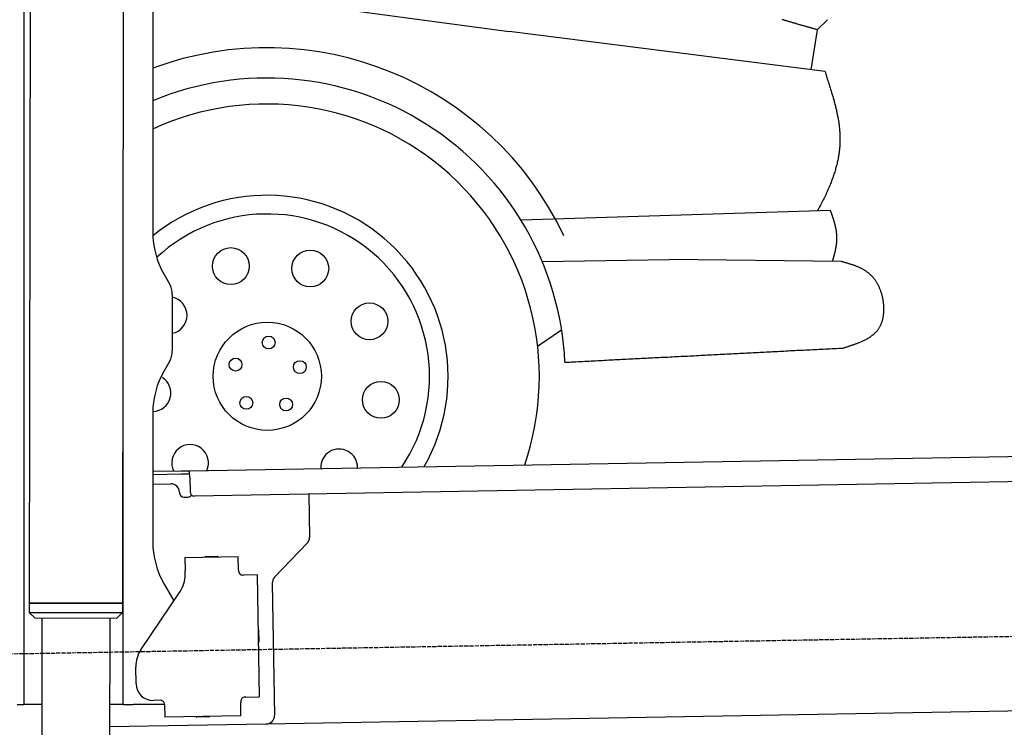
# Model space of a CAD drawing. Extents: x 1073 to 6773, y 6141 to 11466.
# Tile 39 of 53: x 4451 to 5612, y 8046 to 8880. Entities that reach past the tile are written whole.
import ezdxf

# ---------------------------------------------------------------- set-up
doc = ezdxf.new("R2010")
doc.units = 0
doc.linetypes.add('GEN3', pattern=[6.25, 5, -1.25])
doc.layers.get('0').update_dxf_attribs({"linetype": 'CONTINUOUS'})
doc.layers.add('3', color=6, linetype='GEN3')
doc.layers.add('CAR', color=10, linetype='CONTINUOUS')

msp = doc.modelspace()

# ---------------------------------------------------------------- linework, layer by layer
for p, q in [((4574.5, 10056.4), (4571.8, 8191.9)), ((4607.6, 9839.5), (4607.6, 8629.1)), ((4455.6, 9819.5), (4455.6, 8097.5)), ((4464.1, 9822.5), (4461.8, 8192.1)), ((4572.6, 8072.5), (4572.6, 8697)), ((4621, 8579.1), (4627.2, 8568.3)), ((4630.6, 8555.8), (4630.6, 8489.2)), ((4627.2, 8476.7), (4621, 8465.8)), ((4607.6, 8415.8), (4607.6, 8264.5)), ((4651, 8348), (6015.8, 8371.8)), ((4607.6, 8347.3), (4641, 8347.8)), ((4641.1, 8343.8), (4607.6, 8343.3)), ((4641, 8347.8), (4651, 8348)), ((4651.1, 8344), (4641.1, 8343.8)), ((4651.2, 8340), (4651, 8348)), ((4651.2, 8340), (4651.5, 8323)), ((6011.4, 8341.8), (4656.6, 8318.1)), ((4607.6, 8332.2), (4628.8, 8332.6)), ((4639, 8322.8), (4639, 8321.8)), ((4644.1, 8316.9), (4649.1, 8317)), ((4791.5, 8320.5), (4792.4, 8269.6)), ((4789.6, 8262.5), (4751.2, 8222.7)), ((4645.3, 8245.9), (4708.3, 8247)), ((4645.3, 8245.9), (4645.6, 8229.9)), ((4669.8, 8246.8), (4683.8, 8247.1)), ((4708.6, 8231), (4708.3, 8247)), ((4645.7, 8225.7), (4645.6, 8229.9)), ((4708.6, 8231), (4708.6, 8230)), ((4713.7, 8225.1), (4714.7, 8225.1)), ((4730.7, 8225.4), (4714.7, 8225.1)), ((4730.7, 8225.4), (4733.2, 8081.4)), ((4621, 8214.5), (4632.4, 8194.7)), ((4748.4, 8215.5), (4751.1, 8059.7)), ((4593.6, 8137.1), (4639.7, 8205.5)), ((4571.8, 8191.9), (4461.8, 8192.1)), ((4461.8, 8192.1), (4571.8, 8191.9)), ((4461.8, 8192.1), (4461.8, 8181.1)), ((4571.8, 8191.9), (4571.8, 8180.9)), ((4461.8, 8181.1), (4571.8, 8180.9)), ((4468.8, 8174.1), (4461.8, 8181.1)), ((4564.8, 8173.9), (4468.8, 8174.1)), ((4476.9, 8174), (4474.2, 6404)), ((4556.9, 8173.9), (4554.2, 6404)), ((4564.8, 8173.9), (4571.8, 8180.9)), ((4732.3, 8160.4), (4732.6, 8146.4)), ((4587.9, 8096.9), (4587.6, 8116.9)), ((4455.6, 8097.5), (4455.6, 8072.5)), ((4717.2, 8081.1), (4716.2, 8081.1)), ((4717.2, 8081.1), (4733.2, 8081.4)), ((4447.6, 8072.5), (4455.6, 8072.5)), ((4463.6, 8072.5), (4455.6, 8072.5)), ((4476.6, 8072.5), (4463.6, 8072.5)), ((4572.6, 8072.5), (4556.6, 8072.5)), ((4572.6, 8072.5), (4584.6, 8072.5)), ((4621.4, 8072.5), (4584.6, 8072.5)), ((4616.3, 8077.4), (4608.3, 8077.2)), ((4621.4, 8072.5), (4621.6, 8057.5)), ((4711.3, 8076), (4711.3, 8075)), ((4711.6, 8059), (4711.3, 8075)), ((5936.1, 8070.4), (4741.3, 8049.5)), ((4711.6, 8059), (4621.6, 8057.5)), ((4673.6, 8057.9), (4659.6, 8057.6)), ((4741.3, 8049.5), (4556.6, 8046.3))]:
    msp.add_line(p, q)
msp.add_polyline3d([(4621.4, 8072.4, 0), (4621.4, 8072.5, 0), (4621.4, 8072.5, 0), (4621.4, 8072.5, 0), (4621.4, 8072.5, 0), (4621.4, 8072.5, 0), (4621.4, 8072.5, 0), (4621.4, 8072.5, 0), (4621.4, 8072.5, 0), (4621.4, 8072.5, 0), (4621.4, 8072.5, 0), (4621.4, 8072.5, 0), (4621.4, 8072.5, 0), (4621.4, 8072.6, 0), (4621.4, 8072.6, 0), (4621.4, 8072.6, 0), (4621.4, 8072.6, 0), (4621.4, 8072.6, 0), (4621.4, 8072.6, 0), (4621.4, 8072.6, 0), (4621.4, 8072.6, 0), (4621.4, 8072.6, 0), (4621.4, 8072.6, 0), (4621.4, 8072.6, 0), (4621.4, 8072.6, 0), (4621.4, 8072.6, 0), (4621.3, 8072.6, 0), (4621.3, 8072.7, 0), (4621.3, 8072.7, 0), (4621.3, 8072.7, 0), (4621.3, 8072.7, 0), (4621.3, 8072.7, 0), (4621.3, 8072.7, 0), (4621.3, 8072.7, 0), (4621.3, 8072.7, 0), (4621.3, 8072.7, 0), (4621.3, 8072.7, 0), (4621.3, 8072.7, 0), (4621.3, 8072.8, 0), (4621.3, 8072.8, 0), (4621.3, 8072.8, 0), (4621.3, 8072.8, 0), (4621.3, 8072.8, 0), (4621.3, 8072.8, 0), (4621.3, 8072.8, 0), (4621.3, 8072.8, 0), (4621.3, 8072.8, 0), (4621.3, 8072.8, 0), (4621.3, 8072.8, 0), (4621.3, 8072.8, 0), (4621.3, 8072.8, 0), (4621.3, 8072.9, 0), (4621.3, 8072.9, 0), (4621.3, 8072.9, 0), (4621.3, 8072.9, 0), (4621.3, 8072.9, 0), (4621.3, 8072.9, 0), (4621.3, 8072.9, 0), (4621.3, 8072.9, 0), (4621.3, 8072.9, 0), (4621.3, 8072.9, 0), (4621.3, 8072.9, 0), (4621.3, 8072.9, 0), (4621.3, 8072.9, 0), (4621.3, 8072.9, 0), (4621.3, 8073, 0), (4621.3, 8073, 0), (4621.3, 8073, 0), (4621.3, 8073, 0), (4621.3, 8073, 0), (4621.3, 8073, 0), (4621.3, 8073, 0), (4621.3, 8073, 0), (4621.3, 8073, 0), (4621.3, 8073, 0), (4621.3, 8073, 0), (4621.3, 8073.1, 0), (4621.3, 8073.1, 0), (4621.3, 8073.1, 0), (4621.3, 8073.1, 0), (4621.3, 8073.1, 0), (4621.3, 8073.1, 0), (4621.3, 8073.1, 0), (4621.3, 8073.1, 0), (4621.3, 8073.1, 0), (4621.3, 8073.1, 0), (4621.3, 8073.1, 0), (4621.3, 8073.1, 0), (4621.3, 8073.1, 0), (4621.3, 8073.1, 0), (4621.3, 8073.2, 0), (4621.3, 8073.2, 0), (4621.3, 8073.2, 0), (4621.3, 8073.2, 0), (4621.3, 8073.2, 0), (4621.3, 8073.2, 0), (4621.3, 8073.2, 0), (4621.3, 8073.2, 0), (4621.3, 8073.2, 0), (4621.3, 8073.2, 0), (4621.3, 8073.2, 0), (4621.3, 8073.2, 0), (4621.3, 8073.2, 0), (4621.3, 8073.3, 0), (4621.3, 8073.3, 0), (4621.3, 8073.3, 0), (4621.3, 8073.3, 0), (4621.3, 8073.3, 0), (4621.3, 8073.3, 0), (4621.3, 8073.3, 0), (4621.3, 8073.3, 0), (4621.3, 8073.3, 0), (4621.3, 8073.3, 0), (4621.3, 8073.3, 0), (4621.3, 8073.4, 0), (4621.2, 8073.4, 0), (4621.2, 8073.4, 0), (4621.2, 8073.4, 0), (4621.2, 8073.4, 0), (4621.2, 8073.4, 0), (4621.2, 8073.4, 0), (4621.2, 8073.4, 0), (4621.2, 8073.4, 0), (4621.2, 8073.4, 0), (4621.2, 8073.4, 0), (4621.2, 8073.4, 0), (4621.2, 8073.4, 0), (4621.2, 8073.4, 0)])
for centre, radius, start, end in [((4571.6, 8673.5), 2, 60, 61.1039), ((4571.6, 8651.5), 2, 297.616, 300), ((4707.6, 8629.1), 100, 180, 210), ((4605.6, 8555.8), 25, 0, 30), ((4605.6, 8489.2), 25, 330, 0), ((4707.6, 8415.8), 100, 150, 180), ((4629, 8322.6), 10, 1, 91), ((4644, 8321.9), 5, 181, 271), ((4649, 8322), 5, 271, 327.7633), ((4656.5, 8323.1), 5, 181, 271), ((4782.4, 8269.4), 10, 316, 1), ((4707.6, 8264.5), 100, 180, 210), ((4669.8, 8245.8), 1, 91, 151), ((4683.8, 8246.1), 1, 31, 91), ((4571.6, 8223.5), 2, 60, 82.1586), ((4610.7, 8225), 35, 326, 1), ((4713.6, 8230.1), 5, 181, 271), ((4758.4, 8215.7), 10, 136, 181), ((4571.6, 8201.5), 2, 276.6849, 300), ((4731.3, 8160.4), 1, 1, 61), ((4731.6, 8146.4), 1, 301, 1), ((4622.6, 8117.5), 35, 146, 181), ((4607.9, 8097.2), 20, 181, 271), ((4716.3, 8076.1), 5, 91, 181), ((4616.4, 8072.4), 5, 12.537, 91), ((4659.6, 8058.6), 1, 211, 271), ((4673.6, 8058.9), 1, 271, 331), ((4741.1, 8059.5), 10, 271, 1)]:
    msp.add_arc(centre, radius, start, end)
at = {"layer": '3'}
msp.add_line((1175.3, 8075.3), (6230.4, 8163.5), dxfattribs=at)
at = {"layer": 'CAR'}
for p, q in [((4769.5, 8900.3), (5027.7, 8865.5)), ((5403.1, 8879.6), (5391.2, 8867.8)), ((5400.3, 8818.4), (5027.7, 8865.5)), ((5391.2, 8867.8), (5383.4, 8820.5)), ((5406.8, 8654.7), (5041.8, 8643.3)), ((5066.8, 8594.5), (5216.5, 8597.1)), ((5419.8, 8594.5), (5216.5, 8597.1)), ((5061.4, 8494.7), (5089.7, 8514))]:
    msp.add_line(p, q, dxfattribs=at)
for points in [[(5391.2, 8867.8, 0), (5390.4, 8868, 0), (5389.7, 8868.2, 0), (5388.9, 8868.4, 0), (5388.1, 8868.6, 0), (5387.3, 8868.9, 0), (5386.5, 8869.1, 0), (5385.7, 8869.3, 0), (5384.9, 8869.5, 0), (5384.1, 8869.7, 0), (5383.4, 8870, 0), (5382.6, 8870.2, 0), (5381.8, 8870.4, 0), (5381, 8870.6, 0), (5380.2, 8870.8, 0), (5379.4, 8871.1, 0), (5378.6, 8871.3, 0), (5377.9, 8871.5, 0), (5377.1, 8871.7, 0), (5376.3, 8872, 0), (5375.5, 8872.2, 0), (5374.7, 8872.4, 0), (5373.9, 8872.6, 0), (5373.1, 8872.8, 0), (5372.3, 8873.1, 0), (5371.6, 8873.3, 0), (5370.8, 8873.5, 0), (5370, 8873.7, 0), (5369.2, 8874, 0), (5368.4, 8874.2, 0), (5367.6, 8874.4, 0), (5366.8, 8874.6, 0), (5366.1, 8874.9, 0), (5365.3, 8875.1, 0), (5364.5, 8875.3, 0), (5363.7, 8875.5, 0), (5362.9, 8875.8, 0), (5362.1, 8876, 0), (5361.4, 8876.2, 0), (5360.6, 8876.5, 0), (5359.8, 8876.7, 0), (5359, 8876.9, 0), (5358.2, 8877.2, 0), (5357.4, 8877.4, 0), (5356.6, 8877.6, 0), (5355.9, 8877.9, 0), (5355.1, 8878.1, 0), (5354.3, 8878.4, 0), (5353.5, 8878.6, 0), (5352.7, 8878.8, 0), (5351.9, 8879.1, 0), (5351.2, 8879.3, 0), (5350.4, 8879.5, 0), (5349.6, 8879.8, 0)], [(5400.3, 8818.4, 0), (5400.7, 8817, 0), (5401.2, 8815.5, 0), (5401.6, 8814.1, 0), (5402.1, 8812.7, 0), (5402.6, 8811.3, 0), (5403, 8809.9, 0), (5403.4, 8808.5, 0), (5403.9, 8807.2, 0), (5404.3, 8805.8, 0), (5404.8, 8804.5, 0), (5405.2, 8803.1, 0), (5405.6, 8801.8, 0), (5406, 8800.5, 0), (5406.4, 8799.1, 0), (5406.8, 8797.8, 0), (5407.2, 8796.5, 0), (5407.6, 8795.2, 0), (5408, 8793.9, 0), (5408.4, 8792.7, 0), (5408.8, 8791.4, 0), (5409.1, 8790.1, 0), (5409.5, 8788.9, 0), (5409.9, 8787.6, 0), (5410.2, 8786.4, 0), (5410.6, 8785.1, 0), (5410.9, 8783.9, 0), (5411.2, 8782.6, 0), (5411.6, 8781.4, 0), (5411.9, 8780.2, 0), (5412.2, 8779, 0), (5412.5, 8777.8, 0), (5412.8, 8776.6, 0), (5413.1, 8775.4, 0), (5413.4, 8774.2, 0), (5413.7, 8773, 0), (5413.9, 8771.8, 0), (5414.2, 8770.6, 0), (5414.4, 8769.4, 0), (5414.7, 8768.2, 0), (5414.9, 8767.1, 0), (5415.2, 8765.9, 0), (5415.4, 8764.7, 0), (5415.6, 8763.5, 0), (5415.8, 8762.4, 0), (5416, 8761.2, 0), (5416.2, 8760, 0), (5416.4, 8758.9, 0), (5416.5, 8757.7, 0), (5416.7, 8756.6, 0), (5416.8, 8755.4, 0), (5417, 8754.3, 0), (5417.1, 8753.1, 0), (5417.2, 8752, 0), (5417.3, 8750.8, 0), (5417.4, 8749.6, 0), (5417.5, 8748.5, 0), (5417.6, 8747.3, 0), (5417.7, 8746.2, 0), (5417.8, 8745, 0), (5417.8, 8743.9, 0), (5417.8, 8742.7, 0), (5417.9, 8741.5, 0), (5417.9, 8740.4, 0), (5417.9, 8739.2, 0), (5417.9, 8738.1, 0), (5417.9, 8736.9, 0), (5417.9, 8735.7, 0), (5417.8, 8734.6, 0), (5417.8, 8733.4, 0), (5417.7, 8732.2, 0), (5417.6, 8731, 0), (5417.6, 8729.9, 0), (5417.4, 8728.7, 0), (5417.3, 8727.5, 0), (5417.2, 8726.3, 0), (5417.1, 8725.1, 0), (5416.9, 8723.9, 0), (5416.8, 8722.7, 0), (5416.6, 8721.5, 0), (5416.4, 8720.3, 0), (5416.2, 8719, 0), (5416, 8717.8, 0), (5415.8, 8716.6, 0), (5415.6, 8715.4, 0), (5415.3, 8714.1, 0), (5415.1, 8712.9, 0), (5414.8, 8711.6, 0), (5414.5, 8710.4, 0), (5414.2, 8709.1, 0), (5413.9, 8707.8, 0), (5413.5, 8706.5, 0), (5413.2, 8705.2, 0), (5412.8, 8704, 0), (5412.5, 8702.6, 0), (5412.1, 8701.3, 0), (5411.7, 8700, 0), (5411.2, 8698.7, 0), (5410.8, 8697.4, 0), (5410.4, 8696, 0), (5409.9, 8694.7, 0), (5409.4, 8693.3, 0), (5408.9, 8691.9, 0), (5408.4, 8690.6, 0), (5407.9, 8689.2, 0), (5407.4, 8687.8, 0), (5406.8, 8686.4, 0), (5406.2, 8685, 0), (5405.6, 8683.5, 0), (5405, 8682.1, 0), (5404.4, 8680.6, 0), (5403.8, 8679.2, 0), (5403.1, 8677.7, 0), (5402.4, 8676.2, 0), (5401.8, 8674.7, 0), (5401.1, 8673.2, 0), (5400.3, 8671.7, 0), (5399.6, 8670.2, 0), (5398.8, 8668.6, 0), (5398.1, 8667.1, 0), (5397.3, 8665.5, 0), (5396.5, 8664, 0), (5395.6, 8662.4, 0), (5394.8, 8660.8, 0), (5393.9, 8659.1, 0), (5393.1, 8657.5, 0), (5392.1, 8655.9, 0), (5391.2, 8654.2, 0)], [(5409.1, 8594.6, 0), (5409.2, 8595, 0), (5409.4, 8595.4, 0), (5409.5, 8595.8, 0), (5409.6, 8596.1, 0), (5409.7, 8596.5, 0), (5409.8, 8596.9, 0), (5409.9, 8597.3, 0), (5410, 8597.7, 0), (5410.1, 8598, 0), (5410.2, 8598.4, 0), (5410.3, 8598.8, 0), (5410.4, 8599.2, 0), (5410.5, 8599.6, 0), (5410.6, 8600, 0), (5410.8, 8600.3, 0), (5410.9, 8600.7, 0), (5410.9, 8601.1, 0), (5411.1, 8601.5, 0), (5411.2, 8601.9, 0), (5411.3, 8602.2, 0), (5411.4, 8602.6, 0), (5411.5, 8603, 0), (5411.6, 8603.4, 0), (5411.6, 8603.8, 0), (5411.8, 8604.1, 0), (5411.9, 8604.5, 0), (5411.9, 8604.9, 0), (5412, 8605.3, 0), (5412.1, 8605.6, 0), (5412.2, 8606, 0), (5412.3, 8606.4, 0), (5412.4, 8606.8, 0), (5412.5, 8607.2, 0), (5412.6, 8607.5, 0), (5412.6, 8607.9, 0), (5412.7, 8608.3, 0), (5412.8, 8608.7, 0), (5412.9, 8609.1, 0), (5413, 8609.5, 0), (5413.1, 8609.8, 0), (5413.1, 8610.2, 0), (5413.2, 8610.6, 0), (5413.3, 8611, 0), (5413.3, 8611.4, 0), (5413.4, 8611.7, 0), (5413.5, 8612.1, 0), (5413.5, 8612.5, 0), (5413.6, 8612.9, 0), (5413.7, 8613.2, 0), (5413.7, 8613.6, 0), (5413.8, 8614, 0), (5413.8, 8614.4, 0), (5413.9, 8614.8, 0), (5413.9, 8615.1, 0), (5414, 8615.5, 0), (5414, 8615.9, 0), (5414.1, 8616.3, 0), (5414.1, 8616.7, 0), (5414.1, 8617, 0), (5414.2, 8617.4, 0), (5414.2, 8617.8, 0), (5414.2, 8618.2, 0), (5414.3, 8618.5, 0), (5414.3, 8618.9, 0), (5414.3, 8619.3, 0), (5414.3, 8619.7, 0), (5414.4, 8620.1, 0), (5414.4, 8620.5, 0), (5414.4, 8620.8, 0), (5414.4, 8621.2, 0), (5414.4, 8621.6, 0), (5414.4, 8622, 0), (5414.4, 8622.3, 0), (5414.4, 8622.7, 0), (5414.4, 8623.1, 0), (5414.4, 8623.5, 0), (5414.4, 8623.9, 0), (5414.3, 8624.2, 0), (5414.3, 8624.6, 0), (5414.3, 8625, 0), (5414.3, 8625.4, 0), (5414.2, 8625.7, 0), (5414.2, 8626.1, 0), (5414.2, 8626.5, 0), (5414.2, 8626.9, 0), (5414.1, 8627.2, 0), (5414.1, 8627.6, 0), (5414, 8628, 0), (5414, 8628.4, 0), (5413.9, 8628.8, 0), (5413.9, 8629.1, 0), (5413.9, 8629.5, 0), (5413.8, 8629.9, 0), (5413.7, 8630.3, 0), (5413.7, 8630.6, 0), (5413.6, 8631, 0), (5413.6, 8631.4, 0), (5413.5, 8631.8, 0), (5413.4, 8632.1, 0), (5413.4, 8632.5, 0), (5413.3, 8632.9, 0), (5413.2, 8633.3, 0), (5413.1, 8633.7, 0), (5413.1, 8634, 0), (5413, 8634.4, 0), (5412.9, 8634.8, 0), (5412.8, 8635.2, 0), (5412.7, 8635.5, 0), (5412.6, 8635.9, 0), (5412.6, 8636.3, 0), (5412.5, 8636.7, 0), (5412.4, 8637, 0), (5412.3, 8637.4, 0), (5412.2, 8637.8, 0), (5412.1, 8638.2, 0), (5412, 8638.5, 0), (5411.9, 8638.9, 0), (5411.8, 8639.3, 0), (5411.7, 8639.7, 0), (5411.6, 8640, 0), (5411.5, 8640.4, 0), (5411.4, 8640.8, 0), (5411.3, 8641.2, 0), (5411.1, 8641.6, 0), (5411, 8641.9, 0), (5410.9, 8642.3, 0), (5410.8, 8642.7, 0), (5410.7, 8643.1, 0), (5410.6, 8643.4, 0), (5410.5, 8643.8, 0), (5410.4, 8644.2, 0), (5410.2, 8644.6, 0), (5410.1, 8644.9, 0), (5410, 8645.3, 0), (5409.9, 8645.7, 0), (5409.8, 8646.1, 0), (5409.6, 8646.4, 0), (5409.5, 8646.8, 0), (5409.4, 8647.2, 0), (5409.2, 8647.6, 0), (5409.1, 8647.9, 0), (5409, 8648.3, 0), (5408.9, 8648.7, 0), (5408.8, 8649.1, 0), (5408.6, 8649.5, 0), (5408.5, 8649.8, 0), (5408.4, 8650.2, 0), (5408.2, 8650.6, 0), (5408.1, 8651, 0), (5408, 8651.3, 0), (5407.8, 8651.7, 0), (5407.7, 8652.1, 0), (5407.6, 8652.5, 0), (5407.4, 8652.8, 0), (5407.3, 8653.2, 0), (5407.2, 8653.6, 0), (5407.1, 8654, 0), (5406.9, 8654.3, 0), (5406.8, 8654.7, 0)], [(5421.6, 8492.6, 0), (5422.4, 8492.9, 0), (5423.2, 8493.1, 0), (5424.1, 8493.4, 0), (5424.9, 8493.7, 0), (5425.7, 8493.9, 0), (5426.6, 8494.2, 0), (5427.4, 8494.5, 0), (5428.2, 8494.7, 0), (5429, 8495, 0), (5429.9, 8495.2, 0), (5430.7, 8495.5, 0), (5431.5, 8495.8, 0), (5432.3, 8496.1, 0), (5433.1, 8496.3, 0), (5433.9, 8496.6, 0), (5434.8, 8496.9, 0), (5435.6, 8497.2, 0), (5436.4, 8497.5, 0), (5437.1, 8497.8, 0), (5437.9, 8498.1, 0), (5438.7, 8498.4, 0), (5439.5, 8498.7, 0), (5440.3, 8499, 0), (5441.1, 8499.3, 0), (5441.8, 8499.6, 0), (5442.6, 8499.9, 0), (5443.3, 8500.2, 0), (5444.1, 8500.6, 0), (5444.8, 8500.9, 0), (5445.6, 8501.3, 0), (5446.3, 8501.6, 0), (5447, 8502, 0), (5447.7, 8502.3, 0), (5448.4, 8502.7, 0), (5449.1, 8503.1, 0), (5449.8, 8503.5, 0), (5450.5, 8503.8, 0), (5451.2, 8504.2, 0), (5451.8, 8504.6, 0), (5452.5, 8505, 0), (5453.1, 8505.5, 0), (5453.8, 8505.9, 0), (5454.4, 8506.3, 0), (5455, 8506.8, 0), (5455.6, 8507.2, 0), (5456.2, 8507.7, 0), (5456.8, 8508.1, 0), (5457.4, 8508.6, 0), (5457.9, 8509.1, 0), (5458.5, 8509.6, 0), (5459, 8510.1, 0), (5459.6, 8510.6, 0), (5460.1, 8511.2, 0), (5460.6, 8511.7, 0), (5461.1, 8512.2, 0), (5461.6, 8512.8, 0), (5462, 8513.4, 0), (5462.5, 8514, 0), (5462.9, 8514.5, 0), (5463.4, 8515.2, 0), (5463.8, 8515.8, 0), (5464.2, 8516.4, 0), (5464.6, 8517, 0), (5464.9, 8517.7, 0), (5465.3, 8518.4, 0), (5465.6, 8519, 0), (5466, 8519.7, 0), (5466.3, 8520.4, 0), (5466.6, 8521.1, 0), (5466.9, 8521.8, 0), (5467.1, 8522.6, 0), (5467.4, 8523.3, 0), (5467.6, 8524, 0), (5467.9, 8524.8, 0), (5468.1, 8525.5, 0), (5468.3, 8526.3, 0), (5468.5, 8527.1, 0), (5468.6, 8527.9, 0), (5468.8, 8528.7, 0), (5469, 8529.5, 0), (5469.1, 8530.3, 0), (5469.2, 8531.1, 0), (5469.3, 8531.9, 0), (5469.4, 8532.7, 0), (5469.5, 8533.6, 0), (5469.6, 8534.4, 0), (5469.6, 8535.2, 0), (5469.7, 8536.1, 0), (5469.7, 8536.9, 0), (5469.7, 8537.8, 0), (5469.8, 8538.6, 0), (5469.7, 8539.5, 0), (5469.7, 8540.3, 0), (5469.7, 8541.2, 0), (5469.6, 8542, 0), (5469.6, 8542.9, 0), (5469.5, 8543.8, 0), (5469.4, 8544.6, 0), (5469.4, 8545.5, 0), (5469.2, 8546.4, 0), (5469.1, 8547.2, 0), (5469, 8548.1, 0), (5468.9, 8548.9, 0), (5468.7, 8549.8, 0), (5468.5, 8550.7, 0), (5468.4, 8551.5, 0), (5468.2, 8552.4, 0), (5468, 8553.2, 0), (5467.8, 8554.1, 0), (5467.5, 8554.9, 0), (5467.3, 8555.8, 0), (5467.1, 8556.6, 0), (5466.8, 8557.4, 0), (5466.5, 8558.2, 0), (5466.3, 8559.1, 0), (5466, 8559.9, 0), (5465.7, 8560.7, 0), (5465.4, 8561.5, 0), (5465, 8562.3, 0), (5464.7, 8563.1, 0), (5464.4, 8563.9, 0), (5464, 8564.7, 0), (5463.6, 8565.4, 0), (5463.2, 8566.2, 0), (5462.9, 8567, 0), (5462.5, 8567.7, 0), (5462.1, 8568.4, 0), (5461.6, 8569.2, 0), (5461.2, 8569.9, 0), (5460.8, 8570.6, 0), (5460.3, 8571.3, 0), (5459.9, 8572, 0), (5459.4, 8572.6, 0), (5458.9, 8573.3, 0), (5458.4, 8574, 0), (5457.9, 8574.6, 0), (5457.4, 8575.2, 0), (5456.9, 8575.9, 0), (5456.4, 8576.5, 0), (5455.8, 8577, 0), (5455.3, 8577.6, 0), (5454.7, 8578.2, 0), (5454.1, 8578.7, 0), (5453.6, 8579.2, 0), (5453, 8579.8, 0), (5452.4, 8580.3, 0), (5451.8, 8580.8, 0), (5451.2, 8581.3, 0), (5450.6, 8581.7, 0), (5449.9, 8582.2, 0), (5449.3, 8582.6, 0), (5448.7, 8583.1, 0), (5448, 8583.5, 0), (5447.4, 8583.9, 0), (5446.7, 8584.3, 0), (5446, 8584.7, 0), (5445.4, 8585.1, 0), (5444.7, 8585.5, 0), (5444, 8585.9, 0), (5443.3, 8586.2, 0), (5442.6, 8586.6, 0), (5441.9, 8586.9, 0), (5441.2, 8587.2, 0), (5440.4, 8587.6, 0), (5439.7, 8587.9, 0), (5439, 8588.2, 0), (5438.3, 8588.5, 0), (5437.5, 8588.8, 0), (5436.8, 8589.1, 0), (5436.1, 8589.4, 0), (5435.3, 8589.7, 0), (5434.5, 8589.9, 0), (5433.8, 8590.2, 0), (5433, 8590.5, 0), (5432.3, 8590.7, 0), (5431.5, 8591, 0), (5430.7, 8591.2, 0), (5430, 8591.5, 0), (5429.2, 8591.7, 0), (5428.4, 8592, 0), (5427.6, 8592.2, 0), (5426.9, 8592.5, 0), (5426.1, 8592.7, 0), (5425.3, 8592.9, 0), (5424.5, 8593.1, 0), (5423.7, 8593.4, 0), (5422.9, 8593.6, 0), (5422.1, 8593.8, 0), (5421.4, 8594, 0), (5420.6, 8594.3, 0), (5419.8, 8594.5, 0)], [(5093.6, 8475.8, 0), (5096.2, 8476, 0), (5098.8, 8476.1, 0), (5101.4, 8476.2, 0), (5103.9, 8476.4, 0), (5106.5, 8476.5, 0), (5109.1, 8476.6, 0), (5111.7, 8476.8, 0), (5114.3, 8476.9, 0), (5116.9, 8477, 0), (5119.4, 8477.2, 0), (5122, 8477.3, 0), (5124.6, 8477.4, 0), (5127.2, 8477.6, 0), (5129.8, 8477.7, 0), (5132.4, 8477.8, 0), (5134.9, 8478, 0), (5137.5, 8478.1, 0), (5140.1, 8478.2, 0), (5142.7, 8478.4, 0), (5145.3, 8478.5, 0), (5147.9, 8478.6, 0), (5150.4, 8478.8, 0), (5153, 8478.9, 0), (5155.6, 8479, 0), (5158.2, 8479.1, 0), (5160.8, 8479.3, 0), (5163.3, 8479.4, 0), (5165.9, 8479.5, 0), (5168.5, 8479.7, 0), (5171.1, 8479.8, 0), (5173.7, 8479.9, 0), (5176.2, 8480.1, 0), (5178.8, 8480.2, 0), (5181.4, 8480.3, 0), (5184, 8480.5, 0), (5186.6, 8480.6, 0), (5189.2, 8480.7, 0), (5191.8, 8480.9, 0), (5194.3, 8481, 0), (5196.9, 8481.1, 0), (5199.5, 8481.3, 0), (5202.1, 8481.4, 0), (5204.7, 8481.5, 0), (5207.2, 8481.7, 0), (5209.8, 8481.8, 0), (5212.4, 8481.9, 0), (5215, 8482, 0), (5217.6, 8482.2, 0), (5220.1, 8482.3, 0), (5222.7, 8482.5, 0), (5225.3, 8482.6, 0), (5227.9, 8482.7, 0), (5230.5, 8482.9, 0), (5233.1, 8483, 0), (5235.6, 8483.1, 0), (5238.2, 8483.2, 0), (5240.8, 8483.4, 0), (5243.4, 8483.5, 0), (5246, 8483.6, 0), (5248.6, 8483.8, 0), (5251.1, 8483.9, 0), (5253.7, 8484, 0), (5256.3, 8484.2, 0), (5258.9, 8484.3, 0), (5261.5, 8484.4, 0), (5264.1, 8484.6, 0), (5266.6, 8484.7, 0), (5269.2, 8484.8, 0), (5271.8, 8485, 0), (5274.4, 8485.1, 0), (5277, 8485.2, 0), (5279.5, 8485.4, 0), (5282.1, 8485.5, 0), (5284.7, 8485.6, 0), (5287.3, 8485.8, 0), (5289.9, 8485.9, 0), (5292.4, 8486, 0), (5295, 8486.1, 0), (5297.6, 8486.3, 0), (5300.2, 8486.4, 0), (5302.8, 8486.5, 0), (5305.4, 8486.7, 0), (5307.9, 8486.8, 0), (5310.5, 8487, 0), (5313.1, 8487.1, 0), (5315.7, 8487.2, 0), (5318.3, 8487.3, 0), (5320.9, 8487.5, 0), (5323.4, 8487.6, 0), (5326, 8487.7, 0), (5328.6, 8487.9, 0), (5331.2, 8488, 0), (5333.8, 8488.1, 0), (5336.4, 8488.3, 0), (5338.9, 8488.4, 0), (5341.5, 8488.5, 0), (5344.1, 8488.7, 0), (5346.7, 8488.8, 0), (5349.3, 8488.9, 0), (5351.8, 8489.1, 0), (5354.4, 8489.2, 0), (5357, 8489.3, 0), (5359.6, 8489.5, 0), (5362.2, 8489.6, 0), (5364.8, 8489.7, 0), (5367.3, 8489.9, 0), (5369.9, 8490, 0), (5372.5, 8490.1, 0), (5375.1, 8490.2, 0), (5377.7, 8490.4, 0), (5380.2, 8490.5, 0), (5382.8, 8490.6, 0), (5385.4, 8490.8, 0), (5388, 8490.9, 0), (5390.6, 8491, 0), (5393.1, 8491.2, 0), (5395.7, 8491.3, 0), (5398.3, 8491.4, 0), (5400.9, 8491.6, 0), (5403.5, 8491.7, 0), (5406.1, 8491.8, 0), (5408.6, 8492, 0), (5411.2, 8492.1, 0), (5413.8, 8492.2, 0), (5416.4, 8492.4, 0), (5419, 8492.5, 0), (5421.6, 8492.6, 0)]]:
    msp.add_polyline3d(points, dxfattribs=at)
for centre, radius in [((4699.7, 8589.2), 21.7), ((4793.3, 8586.4), 21.7), ((4863.1, 8524.1), 21.7), ((4742.6, 8459.3), 63.8), ((4744.2, 8499.1), 7.59), ((4705.2, 8473.1), 7.59), ((4781, 8470.1), 7.59), ((4876.6, 8431.5), 21.7), ((4717.9, 8428), 7.59), ((4764.8, 8426.1), 7.59)]:
    msp.add_circle(centre, radius, dxfattribs=at)
for centre, radius, start, end in [((4742.1, 8458.9), 387.6, 25.3778, 110.3146), ((4742.1, 8458.9), 351.9, 2.7654, 112.4816), ((4742.1, 8458.9), 321.3, 341.1211, 114.7613), ((4742.1, 8458.9), 213.7, 330.2637, 128.9835), ((4742.6, 8459.3), 191.3, 326.0226, 133.0004), ((4626.3, 8531.2), 21.7, 281.4268, 78.5732), ((4607.2, 8439.6), 21.7, 272.3506, 56.925), ((4651.6, 8357.2), 21.7, 335.9827, 206.0173), ((4827.3, 8351.9), 21.7, 358.8888, 183.1112)]:
    msp.add_arc(centre, radius, start, end, dxfattribs=at)

doc.saveas('drawing.dxf')
